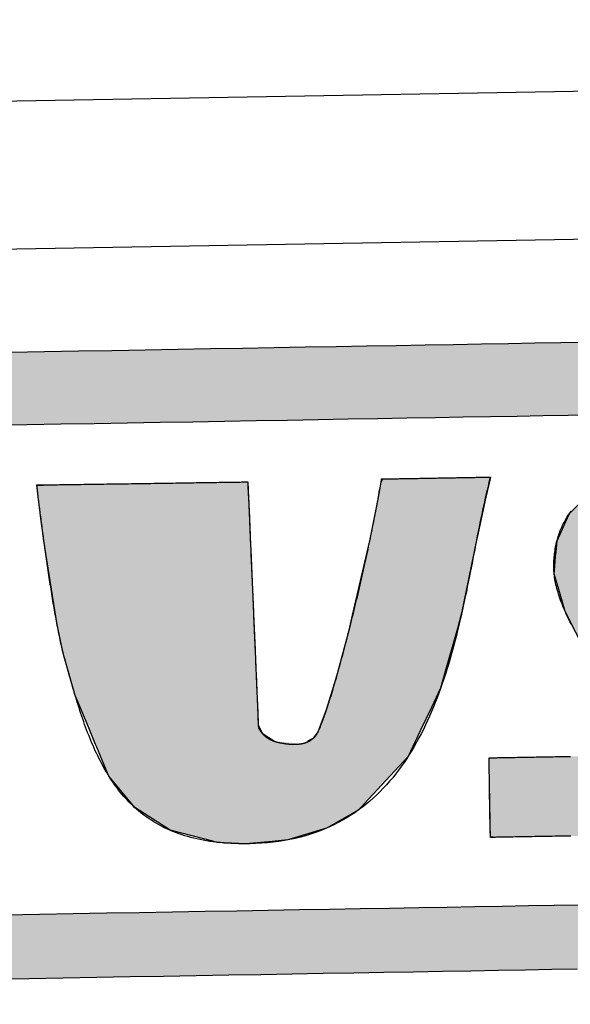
# Model space of a CAD drawing. Extents: x 1073 to 6773, y 5741 to 12416.
# Tile 29 of 55: x 3451 to 3563, y 8144 to 8343. Entities that reach past the tile are written whole.
import ezdxf

# ---------------------------------------------------------------- set-up
doc = ezdxf.new("R2010")
doc.units = 0
doc.layers.get('0').update_dxf_attribs({"linetype": 'CONTINUOUS'})
doc.layers.add('LOGO', color=7, linetype='CONTINUOUS')

# ---------------------------------------------------------------- blocks, each defined once
blk = doc.blocks.new('*U9')
at = {"layer": 'LOGO', "color": 8, "linetype": 'CONTINUOUS'}
for p, q in [((46.538, 27.324), (46.631, 27.328)), ((46.539, 27.32), (46.538, 27.324)), ((46.539, 27.318), (46.539, 27.32)), ((46.539, 27.317), (46.539, 27.318)), ((46.552, 27.193), (46.539, 27.317)), ((46.631, 27.328), (46.731, 27.331)), ((46.731, 27.331), (46.802, 27.334)), ((46.802, 27.334), (47.724, 27.331)), ((47.724, 27.331), (49.042, 27.328)), ((49.042, 27.328), (50.26, 27.324)), ((50.26, 27.324), (51.732, 27.32)), ((51.732, 27.32), (52.542, 27.318)), ((52.542, 27.318), (52.694, 27.317)), ((52.694, 27.317), (52.697, 27.193)), ((56.58, 27.245), (56.632, 27.335)), ((59.773, 27.335), (59.752, 27.245)), ((46.572, 26.988), (46.552, 27.193)), ((52.697, 27.193), (52.703, 26.988)), ((56.486, 26.75), (56.58, 27.245)), ((59.752, 27.245), (59.634, 26.75)), ((46.588, 26.846), (46.572, 26.988)), ((46.649, 26.278), (46.588, 26.846)), ((52.703, 26.988), (52.706, 26.846)), ((52.706, 26.846), (52.721, 26.278)), ((56.235, 25.582), (56.486, 26.75)), ((59.634, 26.75), (59.355, 25.582)), ((46.723, 25.653), (46.649, 26.278)), ((52.721, 26.278), (52.737, 25.653)), ((46.761, 25.328), (46.723, 25.653)), ((52.737, 25.653), (52.745, 25.328)), ((56.214, 25.5), (56.235, 25.582)), ((59.355, 25.582), (59.335, 25.5)), ((47.06, 23.244), (46.761, 25.328)), ((52.745, 25.328), (52.798, 23.244)), ((55.683, 23.374), (56.214, 25.5)), ((59.335, 25.5), (58.865, 23.374)), ((55.574, 22.936), (55.683, 23.374)), ((58.865, 23.374), (58.734, 22.936)), ((47.224, 22.412), (47.06, 23.244)), ((52.798, 23.244), (52.82, 22.412)), ((55.217, 21.686), (55.574, 22.936)), ((58.734, 22.936), (58.359, 21.686)), ((47.231, 22.379), (47.224, 22.412)), ((47.549, 21.172), (47.231, 22.379)), ((52.82, 22.412), (52.82, 22.379)), ((52.82, 22.379), (52.851, 21.172)), ((55.059, 21.202), (55.217, 21.686)), ((58.359, 21.686), (58.214, 21.202)), ((47.609, 21.021), (47.549, 21.172)), ((47.928, 20.222), (47.609, 21.021)), ((52.851, 21.172), (52.855, 21.021)), ((52.855, 21.021), (52.876, 20.222)), ((54.877, 20.64), (55.059, 21.202)), ((58.214, 21.202), (57.934, 20.64)), ((54.616, 19.985), (54.877, 20.64)), ((57.934, 20.64), (57.608, 19.985)), ((48.026, 19.975), (47.928, 20.222)), ((52.876, 20.222), (52.985, 19.975)), ((48.121, 19.735), (48.026, 19.975)), ((52.985, 19.975), (53.342, 19.735)), ((54.489, 19.817), (54.616, 19.985)), ((57.608, 19.985), (57.525, 19.817)), ((48.154, 19.653), (48.121, 19.735)), ((48.323, 19.227), (48.154, 19.653)), ((54.311, 19.735), (54.489, 19.817)), ((57.443, 19.653), (57.231, 19.227)), ((57.484, 19.735), (57.443, 19.653)), ((57.525, 19.817), (57.484, 19.735)), ((48.494, 18.799), (48.323, 19.227)), ((57.231, 19.227), (56.822, 18.799)), ((49.233, 17.872), (48.494, 18.799)), ((56.822, 18.799), (55.937, 17.872)), ((49.497, 17.695), (49.233, 17.872)), ((55.937, 17.872), (55.768, 17.695)), ((50.247, 17.192), (49.497, 17.695)), ((55.768, 17.695), (54.849, 17.192)), ((50.324, 17.171), (50.247, 17.192)), ((51.489, 16.85), (50.324, 17.171)), ((54.81, 17.171), (53.676, 16.85)), ((54.849, 17.192), (54.81, 17.171)), ((51.612, 16.816), (51.489, 16.85)), ((52.448, 16.759), (51.612, 16.816)), ((53.22, 16.816), (52.448, 16.759)), ((53.676, 16.85), (53.22, 16.816))]:
    blk.add_line(p, q, dxfattribs=at)
at = {"layer": 'LOGO', "color": 8, "linetype": 'CONTINUOUS', "extrusion": (0, 0, -1)}
for points in [[(-46.631, 27.328), (-50.26, 27.324), (-46.538, 27.324)], [(-46.538, 27.324), (-51.732, 27.32), (-46.539, 27.32)], [(-46.538, 27.324), (-50.26, 27.324), (-51.732, 27.32)], [(-46.539, 27.32), (-52.542, 27.318), (-46.539, 27.318)], [(-46.539, 27.32), (-51.732, 27.32), (-52.542, 27.318)], [(-46.539, 27.318), (-52.694, 27.317), (-46.539, 27.317)], [(-46.539, 27.318), (-52.542, 27.318), (-52.694, 27.317)], [(-46.539, 27.317), (-52.697, 27.193), (-46.552, 27.193)], [(-46.539, 27.317), (-52.694, 27.317), (-52.697, 27.193)], [(-46.731, 27.331), (-49.042, 27.328), (-46.631, 27.328)], [(-46.631, 27.328), (-49.042, 27.328), (-50.26, 27.324)], [(-46.802, 27.334), (-47.724, 27.331), (-46.731, 27.331)], [(-46.731, 27.331), (-47.724, 27.331), (-49.042, 27.328)], [(-56.632, 27.335), (-59.752, 27.245), (-56.58, 27.245)], [(-56.632, 27.335), (-59.773, 27.335), (-59.752, 27.245)], [(-46.552, 27.193), (-52.703, 26.988), (-46.572, 26.988)], [(-46.552, 27.193), (-52.697, 27.193), (-52.703, 26.988)], [(-56.58, 27.245), (-59.634, 26.75), (-56.486, 26.75)], [(-56.58, 27.245), (-59.752, 27.245), (-59.634, 26.75)], [(-46.572, 26.988), (-52.706, 26.846), (-46.588, 26.846)], [(-46.572, 26.988), (-52.703, 26.988), (-52.706, 26.846)], [(-46.588, 26.846), (-52.721, 26.278), (-46.649, 26.278)], [(-46.588, 26.846), (-52.706, 26.846), (-52.721, 26.278)], [(-56.486, 26.75), (-59.355, 25.582), (-56.235, 25.582)], [(-56.486, 26.75), (-59.634, 26.75), (-59.355, 25.582)], [(-46.649, 26.278), (-52.737, 25.653), (-46.723, 25.653)], [(-46.649, 26.278), (-52.721, 26.278), (-52.737, 25.653)], [(-46.723, 25.653), (-52.745, 25.328), (-46.761, 25.328)], [(-46.723, 25.653), (-52.737, 25.653), (-52.745, 25.328)], [(-56.235, 25.582), (-59.335, 25.5), (-56.214, 25.5)], [(-56.235, 25.582), (-59.355, 25.582), (-59.335, 25.5)], [(-46.761, 25.328), (-52.798, 23.244), (-47.06, 23.244)], [(-46.761, 25.328), (-52.745, 25.328), (-52.798, 23.244)], [(-56.214, 25.5), (-58.865, 23.374), (-55.683, 23.374)], [(-56.214, 25.5), (-59.335, 25.5), (-58.865, 23.374)], [(-55.683, 23.374), (-58.734, 22.936), (-55.574, 22.936)], [(-55.683, 23.374), (-58.865, 23.374), (-58.734, 22.936)], [(-47.06, 23.244), (-52.82, 22.412), (-47.224, 22.412)], [(-47.06, 23.244), (-52.798, 23.244), (-52.82, 22.412)], [(-55.574, 22.936), (-58.359, 21.686), (-55.217, 21.686)], [(-55.574, 22.936), (-58.734, 22.936), (-58.359, 21.686)], [(-47.224, 22.412), (-52.82, 22.379), (-47.231, 22.379)], [(-47.224, 22.412), (-52.82, 22.412), (-52.82, 22.379)], [(-47.231, 22.379), (-52.851, 21.172), (-47.549, 21.172)], [(-47.231, 22.379), (-52.82, 22.379), (-52.851, 21.172)], [(-55.217, 21.686), (-58.214, 21.202), (-55.059, 21.202)], [(-55.217, 21.686), (-58.359, 21.686), (-58.214, 21.202)], [(-47.549, 21.172), (-52.855, 21.021), (-47.609, 21.021)], [(-47.549, 21.172), (-52.851, 21.172), (-52.855, 21.021)], [(-47.609, 21.021), (-52.876, 20.222), (-47.928, 20.222)], [(-47.609, 21.021), (-52.855, 21.021), (-52.876, 20.222)], [(-55.059, 21.202), (-57.934, 20.64), (-54.877, 20.64)], [(-55.059, 21.202), (-58.214, 21.202), (-57.934, 20.64)], [(-54.877, 20.64), (-57.608, 19.985), (-54.616, 19.985)], [(-54.877, 20.64), (-57.934, 20.64), (-57.608, 19.985)], [(-47.928, 20.222), (-52.985, 19.975), (-48.026, 19.975)], [(-47.928, 20.222), (-52.876, 20.222), (-52.985, 19.975)], [(-48.026, 19.975), (-53.342, 19.735), (-48.121, 19.735)], [(-48.026, 19.975), (-52.985, 19.975), (-53.342, 19.735)], [(-54.616, 19.985), (-57.525, 19.817), (-54.489, 19.817)], [(-54.616, 19.985), (-57.608, 19.985), (-57.525, 19.817)], [(-48.121, 19.735), (-54.135, 19.653), (-48.154, 19.653)], [(-48.121, 19.735), (-53.342, 19.735), (-54.135, 19.653)], [(-48.154, 19.653), (-57.231, 19.227), (-48.323, 19.227)], [(-48.154, 19.653), (-57.443, 19.653), (-57.231, 19.227)], [(-54.311, 19.735), (-57.443, 19.653), (-54.135, 19.653)], [(-54.489, 19.817), (-57.484, 19.735), (-54.311, 19.735)], [(-54.311, 19.735), (-57.484, 19.735), (-57.443, 19.653)], [(-54.489, 19.817), (-57.525, 19.817), (-57.484, 19.735)], [(-48.323, 19.227), (-56.822, 18.799), (-48.494, 18.799)], [(-48.323, 19.227), (-57.231, 19.227), (-56.822, 18.799)], [(-48.494, 18.799), (-55.937, 17.872), (-49.233, 17.872)], [(-48.494, 18.799), (-56.822, 18.799), (-55.937, 17.872)], [(-49.233, 17.872), (-55.768, 17.695), (-49.497, 17.695)], [(-49.233, 17.872), (-55.937, 17.872), (-55.768, 17.695)], [(-49.497, 17.695), (-54.849, 17.192), (-50.247, 17.192)], [(-49.497, 17.695), (-55.768, 17.695), (-54.849, 17.192)], [(-50.247, 17.192), (-54.81, 17.171), (-50.324, 17.171)], [(-50.247, 17.192), (-54.849, 17.192), (-54.81, 17.171)], [(-50.324, 17.171), (-53.676, 16.85), (-51.489, 16.85)], [(-50.324, 17.171), (-54.81, 17.171), (-53.676, 16.85)], [(-51.489, 16.85), (-53.22, 16.816), (-51.612, 16.816)], [(-51.489, 16.85), (-53.676, 16.85), (-53.22, 16.816)], [(-51.612, 16.816), (-53.22, 16.816), (-52.448, 16.759)]]:
    blk.add_solid(points, dxfattribs=at)
blk = doc.blocks.new('*U10')
at = {"layer": 'LOGO', "color": 8, "linetype": 'CONTINUOUS', "extrusion": (0, 0, -1)}
for points in [[(-2.698, 31.16), (-73.405, 30.582), (-1.413, 30.582)], [(-3.351, 31.226), (-72.119, 31.16), (-2.698, 31.16)], [(-2.698, 31.16), (-72.119, 31.16), (-73.405, 30.582)], [(-3.351, 31.226), (-71.417, 31.226), (-72.119, 31.16)], [(-1.413, 30.582), (-74.315, 29.53), (-0.502, 29.53)], [(-1.413, 30.582), (-73.405, 30.582), (-74.315, 29.53)], [(-0.502, 29.53), (-74.438, 29.093), (-0.38, 29.093)], [(-0.502, 29.53), (-74.315, 29.53), (-74.438, 29.093)], [(-0.488, 14.811), (-74.153, 14.36), (-0.664, 14.36)], [(-0.488, 14.811), (-74.329, 14.811), (-74.153, 14.36)], [(-0.664, 14.36), (-73.146, 13.4), (-1.671, 13.4)], [(-0.664, 14.36), (-74.153, 14.36), (-73.146, 13.4)], [(-1.671, 13.4), (-71.797, 12.948), (-3.02, 12.948)], [(-1.671, 13.4), (-73.146, 13.4), (-71.797, 12.948)], [(-3.02, 12.948), (-71.454, 12.931), (-3.364, 12.931)], [(-3.02, 12.948), (-71.797, 12.948), (-71.454, 12.931)]]:
    blk.add_solid(points, dxfattribs=at)
blk = doc.blocks.new('*U14')
at = {"layer": 'LOGO', "color": 8, "linetype": 'CONTINUOUS'}
for p, q in [((64.133, 27.297), (64.387, 27.334)), ((64.387, 27.334), (64.463, 27.335)), ((70.189, 27.335), (70.19, 27.334)), ((70.19, 27.334), (70.311, 27.297)), ((62.695, 26.839), (63.456, 27.197)), ((63.456, 27.197), (64.133, 27.297)), ((70.311, 27.297), (70.311, 27.197)), ((70.311, 27.197), (70.311, 26.839)), ((62.06, 26.235), (62.666, 26.825)), ((62.666, 26.825), (62.695, 26.839)), ((70.311, 26.839), (70.311, 26.825)), ((70.311, 26.825), (70.311, 26.235)), ((61.95, 26.002), (62.06, 26.235)), ((70.311, 26.235), (70.311, 26.002)), ((61.684, 25.443), (61.95, 26.002)), ((70.311, 26.002), (70.306, 25.443)), ((61.65, 25.116), (61.684, 25.443)), ((70.306, 25.443), (70.303, 25.116)), ((61.622, 24.852), (61.646, 25.08)), ((61.646, 25.08), (61.649, 25.106)), ((61.649, 25.106), (61.65, 25.116)), ((67.295, 25.106), (67.267, 25.08)), ((67.267, 25.08), (67.276, 24.852)), ((67.502, 25.116), (67.295, 25.106)), ((61.593, 24.568), (61.622, 24.852)), ((67.276, 24.852), (67.427, 24.568)), ((61.584, 24.478), (61.593, 24.568)), ((61.69, 24.09), (61.584, 24.478)), ((67.427, 24.568), (67.474, 24.478)), ((67.474, 24.478), (67.68, 24.09)), ((61.887, 23.37), (61.69, 24.09)), ((67.68, 24.09), (68.054, 23.37)), ((62.185, 22.759), (61.887, 23.37)), ((68.054, 23.37), (68.372, 22.759)), ((62.485, 22.141), (62.185, 22.759)), ((68.372, 22.759), (68.674, 22.141)), ((62.968, 21.268), (62.485, 22.141)), ((68.674, 22.141), (69.102, 21.268)), ((63.151, 20.937), (62.968, 21.268)), ((69.102, 21.268), (69.24, 20.937)), ((63.6, 20.028), (63.151, 20.937)), ((69.24, 20.937), (69.621, 20.028)), ((63.662, 19.902), (63.6, 20.028)), ((63.746, 19.63), (63.662, 19.902)), ((69.621, 20.028), (69.653, 19.902)), ((69.653, 19.902), (69.724, 19.63)), ((63.789, 19.493), (63.746, 19.63)), ((69.724, 19.63), (69.716, 19.493)), ((63.808, 19.285), (63.789, 19.493)), ((63.809, 19.211), (63.808, 19.285)), ((69.705, 19.285), (69.701, 19.211)), ((69.716, 19.493), (69.705, 19.285)), ((59.591, 18.938), (59.598, 19.144)), ((63.706, 19.144), (63.809, 19.211)), ((69.697, 19.144), (69.686, 18.938)), ((69.701, 19.211), (69.697, 19.144)), ((59.591, 18.889), (59.591, 18.938)), ((59.591, 18.459), (59.591, 18.889)), ((69.683, 18.889), (69.575, 18.459)), ((69.686, 18.938), (69.683, 18.889)), ((59.591, 18.184), (59.591, 18.459)), ((69.575, 18.459), (69.506, 18.184)), ((59.591, 17.656), (59.591, 18.184)), ((69.506, 18.184), (69.214, 17.656)), ((59.591, 17.591), (59.591, 17.656)), ((59.591, 17.112), (59.591, 17.591)), ((69.127, 17.591), (68.488, 17.112)), ((69.214, 17.656), (69.127, 17.591)), ((59.591, 17.032), (59.591, 17.112)), ((59.591, 16.841), (59.591, 17.032)), ((68.382, 17.032), (67.493, 16.841)), ((68.488, 17.112), (68.382, 17.032)), ((59.747, 16.82), (59.591, 16.841)), ((65.932, 16.819), (65.745, 16.82)), ((66.073, 16.815), (65.932, 16.819)), ((66.371, 16.807), (66.073, 16.815)), ((67.372, 16.815), (66.371, 16.807)), ((67.39, 16.819), (67.372, 16.815)), ((67.391, 16.82), (67.39, 16.819)), ((67.493, 16.841), (67.391, 16.82))]:
    blk.add_line(p, q, dxfattribs=at)
at = {"layer": 'LOGO', "color": 8, "linetype": 'CONTINUOUS', "extrusion": (0, 0, -1)}
for points in [[(-64.387, 27.334), (-70.311, 27.297), (-64.133, 27.297)], [(-64.463, 27.335), (-70.19, 27.334), (-64.387, 27.334)], [(-64.387, 27.334), (-70.19, 27.334), (-70.311, 27.297)], [(-64.463, 27.335), (-70.189, 27.335), (-70.19, 27.334)], [(-63.456, 27.197), (-70.311, 26.839), (-62.695, 26.839)], [(-64.133, 27.297), (-70.311, 27.197), (-63.456, 27.197)], [(-63.456, 27.197), (-70.311, 27.197), (-70.311, 26.839)], [(-64.133, 27.297), (-70.311, 27.297), (-70.311, 27.197)], [(-62.666, 26.825), (-70.311, 26.235), (-62.06, 26.235)], [(-62.695, 26.839), (-70.311, 26.825), (-62.666, 26.825)], [(-62.666, 26.825), (-70.311, 26.825), (-70.311, 26.235)], [(-62.695, 26.839), (-70.311, 26.839), (-70.311, 26.825)], [(-62.06, 26.235), (-70.311, 26.002), (-61.95, 26.002)], [(-62.06, 26.235), (-70.311, 26.235), (-70.311, 26.002)], [(-61.95, 26.002), (-70.306, 25.443), (-61.684, 25.443)], [(-61.95, 26.002), (-70.311, 26.002), (-70.306, 25.443)], [(-61.684, 25.443), (-70.303, 25.116), (-61.65, 25.116)], [(-61.684, 25.443), (-70.306, 25.443), (-70.303, 25.116)], [(-61.646, 25.08), (-67.276, 24.852), (-61.622, 24.852)], [(-61.649, 25.106), (-67.267, 25.08), (-61.646, 25.08)], [(-61.646, 25.08), (-67.267, 25.08), (-67.276, 24.852)], [(-61.65, 25.116), (-67.295, 25.106), (-61.649, 25.106)], [(-61.649, 25.106), (-67.295, 25.106), (-67.267, 25.08)], [(-61.65, 25.116), (-67.502, 25.116), (-67.295, 25.106)], [(-61.622, 24.852), (-67.427, 24.568), (-61.593, 24.568)], [(-61.622, 24.852), (-67.276, 24.852), (-67.427, 24.568)], [(-61.593, 24.568), (-67.474, 24.478), (-61.584, 24.478)], [(-61.584, 24.478), (-67.68, 24.09), (-61.69, 24.09)], [(-61.584, 24.478), (-67.474, 24.478), (-67.68, 24.09)], [(-61.593, 24.568), (-67.427, 24.568), (-67.474, 24.478)], [(-61.69, 24.09), (-68.054, 23.37), (-61.887, 23.37)], [(-61.69, 24.09), (-67.68, 24.09), (-68.054, 23.37)], [(-61.887, 23.37), (-68.372, 22.759), (-62.185, 22.759)], [(-61.887, 23.37), (-68.054, 23.37), (-68.372, 22.759)], [(-62.185, 22.759), (-68.674, 22.141), (-62.485, 22.141)], [(-62.185, 22.759), (-68.372, 22.759), (-68.674, 22.141)], [(-62.485, 22.141), (-69.102, 21.268), (-62.968, 21.268)], [(-62.485, 22.141), (-68.674, 22.141), (-69.102, 21.268)], [(-62.968, 21.268), (-69.24, 20.937), (-63.151, 20.937)], [(-62.968, 21.268), (-69.102, 21.268), (-69.24, 20.937)], [(-63.151, 20.937), (-69.621, 20.028), (-63.6, 20.028)], [(-63.151, 20.937), (-69.24, 20.937), (-69.621, 20.028)], [(-63.6, 20.028), (-69.653, 19.902), (-63.662, 19.902)], [(-63.6, 20.028), (-69.621, 20.028), (-69.653, 19.902)], [(-63.662, 19.902), (-69.724, 19.63), (-63.746, 19.63)], [(-63.662, 19.902), (-69.653, 19.902), (-69.724, 19.63)], [(-63.746, 19.63), (-69.716, 19.493), (-63.789, 19.493)], [(-63.746, 19.63), (-69.724, 19.63), (-69.716, 19.493)], [(-63.789, 19.493), (-69.705, 19.285), (-63.808, 19.285)], [(-63.789, 19.493), (-69.716, 19.493), (-69.705, 19.285)], [(-63.808, 19.285), (-69.701, 19.211), (-63.809, 19.211)], [(-63.808, 19.285), (-69.705, 19.285), (-69.701, 19.211)], [(-59.598, 19.144), (-69.686, 18.938), (-59.591, 18.938)], [(-59.598, 19.144), (-69.697, 19.144), (-69.686, 18.938)], [(-63.809, 19.211), (-69.697, 19.144), (-63.706, 19.144)], [(-63.809, 19.211), (-69.701, 19.211), (-69.697, 19.144)], [(-59.591, 18.938), (-69.683, 18.889), (-59.591, 18.889)], [(-59.591, 18.938), (-69.686, 18.938), (-69.683, 18.889)], [(-59.591, 18.889), (-69.575, 18.459), (-59.591, 18.459)], [(-59.591, 18.889), (-69.683, 18.889), (-69.575, 18.459)], [(-59.591, 18.459), (-69.506, 18.184), (-59.591, 18.184)], [(-59.591, 18.459), (-69.575, 18.459), (-69.506, 18.184)], [(-59.591, 18.184), (-69.214, 17.656), (-59.591, 17.656)], [(-59.591, 18.184), (-69.506, 18.184), (-69.214, 17.656)], [(-59.591, 17.656), (-69.127, 17.591), (-59.591, 17.591)], [(-59.591, 17.656), (-69.214, 17.656), (-69.127, 17.591)], [(-59.591, 17.591), (-68.488, 17.112), (-59.591, 17.112)], [(-59.591, 17.591), (-69.127, 17.591), (-68.488, 17.112)], [(-59.591, 17.112), (-68.382, 17.032), (-59.591, 17.032)], [(-59.591, 17.112), (-68.488, 17.112), (-68.382, 17.032)], [(-59.591, 17.032), (-67.493, 16.841), (-59.591, 16.841)], [(-59.591, 17.032), (-68.382, 17.032), (-67.493, 16.841)], [(-59.591, 16.841), (-67.391, 16.82), (-59.747, 16.82)], [(-59.591, 16.841), (-67.493, 16.841), (-67.391, 16.82)], [(-65.745, 16.82), (-67.39, 16.819), (-65.932, 16.819)], [(-65.745, 16.82), (-67.391, 16.82), (-67.39, 16.819)], [(-65.932, 16.819), (-67.372, 16.815), (-66.073, 16.815)], [(-65.932, 16.819), (-67.39, 16.819), (-67.372, 16.815)], [(-66.073, 16.815), (-67.372, 16.815), (-66.371, 16.807)]]:
    blk.add_solid(points, dxfattribs=at)
blk = doc.blocks.new('KLAUS')
at = {"layer": 'LOGO'}
for points in [[(45.835, 31.226, 0), (46.83, 31.226, 0), (47.818, 31.226, 0), (48.797, 31.226, 0), (49.767, 31.226, 0), (50.726, 31.226, 0), (51.675, 31.226, 0), (52.611, 31.226, 0), (53.535, 31.226, 0), (54.446, 31.226, 0), (55.342, 31.226, 0), (56.223, 31.226, 0), (57.088, 31.226, 0), (57.935, 31.226, 0), (58.766, 31.226, 0), (59.578, 31.226, 0), (60.37, 31.226, 0), (61.142, 31.226, 0), (61.894, 31.226, 0), (62.623, 31.226, 0)], [(62.058, 12.931, 0), (61.311, 12.931, 0), (60.543, 12.931, 0), (59.755, 12.931, 0), (58.948, 12.931, 0), (58.122, 12.931, 0), (57.278, 12.931, 0), (56.416, 12.931, 0), (55.539, 12.931, 0), (54.646, 12.931, 0), (53.739, 12.931, 0), (52.818, 12.931, 0), (51.884, 12.931, 0), (50.938, 12.931, 0), (49.981, 12.931, 0), (49.013, 12.931, 0), (48.036, 12.931, 0), (47.05, 12.931, 0), (46.057, 12.931, 0), (45.056, 12.931, 0)], [(45.407, 14.811, 0), (46.397, 14.811, 0), (47.379, 14.811, 0), (48.353, 14.811, 0), (49.318, 14.811, 0), (50.273, 14.811, 0), (51.218, 14.811, 0), (52.151, 14.811, 0), (53.072, 14.811, 0), (53.979, 14.811, 0), (54.873, 14.811, 0), (55.752, 14.811, 0), (56.615, 14.811, 0), (57.462, 14.811, 0), (58.291, 14.811, 0), (59.103, 14.811, 0), (59.895, 14.811, 0), (60.668, 14.811, 0), (61.42, 14.811, 0), (62.151, 14.811, 0)], [(62.782, 29.093, 0), (62.071, 29.093, 0), (61.338, 29.093, 0), (60.583, 29.093, 0), (59.808, 29.093, 0), (59.014, 29.093, 0), (58.2, 29.093, 0), (57.369, 29.093, 0), (56.52, 29.093, 0), (55.655, 29.093, 0), (54.775, 29.093, 0), (53.879, 29.093, 0), (52.97, 29.093, 0), (52.048, 29.093, 0), (51.114, 29.093, 0), (50.168, 29.093, 0), (49.211, 29.093, 0), (48.245, 29.093, 0), (47.27, 29.093, 0), (46.287, 29.093, 0), (45.297, 29.093, 0)], [(52.694, 27.317, 0), (52.694, 27.315, 0), (52.694, 27.309, 0), (52.695, 27.298, 0), (52.695, 27.283, 0), (52.696, 27.264, 0), (52.696, 27.241, 0), (52.697, 27.215, 0), (52.698, 27.184, 0), (52.699, 27.151, 0), (52.7, 27.113, 0), (52.701, 27.072, 0), (52.702, 27.027, 0), (52.703, 26.979, 0), (52.704, 26.928, 0), (52.706, 26.874, 0), (52.707, 26.817, 0), (52.709, 26.756, 0), (52.71, 26.693, 0), (52.712, 26.627, 0), (52.714, 26.558, 0), (52.715, 26.487, 0), (52.717, 26.413, 0), (52.719, 26.337, 0), (52.721, 26.258, 0), (52.723, 26.178, 0), (52.725, 26.095, 0), (52.728, 26.009, 0), (52.73, 25.922, 0), (52.732, 25.833, 0), (52.734, 25.742, 0), (52.737, 25.65, 0), (52.739, 25.556, 0), (52.742, 25.46, 0), (52.744, 25.363, 0), (52.747, 25.264, 0), (52.749, 25.164, 0), (52.752, 25.063, 0), (52.755, 24.961, 0), (52.757, 24.858, 0), (52.76, 24.754, 0), (52.763, 24.649, 0), (52.765, 24.543, 0), (52.768, 24.436, 0), (52.771, 24.329, 0), (52.773, 24.222, 0), (52.776, 24.114, 0), (52.779, 24.006, 0), (52.782, 23.897, 0), (52.784, 23.789, 0), (52.787, 23.68, 0), (52.79, 23.572, 0), (52.793, 23.463, 0), (52.795, 23.355, 0), (52.798, 23.247, 0), (52.801, 23.14, 0), (52.804, 23.032, 0), (52.806, 22.926, 0), (52.809, 22.82, 0), (52.812, 22.715, 0), (52.815, 22.611, 0), (52.817, 22.508, 0), (52.82, 22.405, 0), (52.822, 22.304, 0), (52.825, 22.204, 0), (52.827, 22.105, 0), (52.83, 22.008, 0), (52.832, 21.912, 0), (52.835, 21.818, 0), (52.837, 21.725, 0), (52.84, 21.634, 0), (52.842, 21.545, 0), (52.844, 21.457, 0), (52.846, 21.372, 0), (52.848, 21.289, 0), (52.85, 21.208, 0), (52.852, 21.129, 0), (52.854, 21.052, 0), (52.856, 20.978, 0), (52.858, 20.907, 0), (52.86, 20.838, 0), (52.861, 20.772, 0), (52.863, 20.708, 0), (52.865, 20.648, 0), (52.866, 20.59, 0), (52.867, 20.535, 0), (52.869, 20.484, 0), (52.87, 20.436, 0), (52.871, 20.391, 0), (52.872, 20.349, 0), (52.873, 20.311, 0), (52.874, 20.277, 0), (52.875, 20.246, 0), (52.876, 20.219, 0), (52.876, 20.196, 0), (52.877, 20.177, 0), (52.877, 20.162, 0), (52.877, 20.151, 0), (52.877, 20.144, 0), (52.878, 20.141, 0), (52.881, 20.134, 0), (52.885, 20.127, 0), (52.889, 20.119, 0), (52.893, 20.112, 0), (52.897, 20.104, 0), (52.901, 20.097, 0), (52.905, 20.09, 0), (52.909, 20.083, 0), (52.914, 20.076, 0), (52.918, 20.069, 0), (52.922, 20.062, 0), (52.926, 20.055, 0), (52.931, 20.049, 0), (52.935, 20.042, 0), (52.94, 20.035, 0), (52.944, 20.029, 0), (52.949, 20.023, 0), (52.953, 20.016, 0), (52.958, 20.01, 0), (52.962, 20.004, 0), (52.967, 19.998, 0), (52.971, 19.992, 0), (52.976, 19.986, 0), (52.981, 19.98, 0), (52.986, 19.974, 0), (52.99, 19.969, 0), (52.995, 19.963, 0), (53, 19.957, 0), (53.005, 19.952, 0), (53.01, 19.946, 0), (53.015, 19.941, 0), (53.02, 19.936, 0), (53.025, 19.931, 0), (53.03, 19.925, 0), (53.035, 19.92, 0), (53.04, 19.915, 0), (53.046, 19.91, 0), (53.051, 19.905, 0), (53.056, 19.901, 0), (53.061, 19.896, 0), (53.067, 19.891, 0), (53.072, 19.887, 0), (53.077, 19.882, 0), (53.083, 19.878, 0), (53.088, 19.873, 0), (53.094, 19.869, 0), (53.099, 19.864, 0), (53.105, 19.86, 0), (53.11, 19.856, 0), (53.116, 19.852, 0), (53.121, 19.848, 0), (53.127, 19.843, 0), (53.133, 19.84, 0), (53.139, 19.836, 0), (53.144, 19.832, 0), (53.15, 19.828, 0), (53.156, 19.824, 0), (53.162, 19.82, 0), (53.167, 19.817, 0), (53.173, 19.813, 0), (53.179, 19.81, 0), (53.185, 19.806, 0), (53.191, 19.803, 0), (53.197, 19.799, 0), (53.203, 19.796, 0), (53.209, 19.793, 0), (53.215, 19.79, 0), (53.222, 19.786, 0), (53.228, 19.783, 0), (53.234, 19.78, 0), (53.24, 19.777, 0), (53.246, 19.774, 0), (53.253, 19.771, 0), (53.259, 19.768, 0), (53.265, 19.765, 0), (53.272, 19.762, 0), (53.278, 19.76, 0), (53.284, 19.757, 0), (53.291, 19.754, 0), (53.297, 19.752, 0), (53.304, 19.749, 0), (53.31, 19.747, 0), (53.317, 19.744, 0), (53.323, 19.741, 0), (53.33, 19.739, 0), (53.337, 19.737, 0), (53.343, 19.734, 0), (53.35, 19.732, 0), (53.356, 19.73, 0), (53.363, 19.727, 0), (53.37, 19.725, 0), (53.377, 19.723, 0), (53.383, 19.721, 0), (53.39, 19.719, 0), (53.397, 19.717, 0), (53.404, 19.715, 0), (53.411, 19.713, 0), (53.418, 19.711, 0), (53.425, 19.709, 0), (53.438, 19.706, 0), (53.452, 19.702, 0), (53.467, 19.699, 0), (53.482, 19.695, 0), (53.496, 19.692, 0), (53.511, 19.689, 0), (53.526, 19.686, 0), (53.541, 19.683, 0), (53.556, 19.68, 0), (53.57, 19.677, 0), (53.585, 19.674, 0), (53.6, 19.672, 0), (53.614, 19.669, 0), (53.629, 19.667, 0), (53.644, 19.664, 0), (53.659, 19.662, 0), (53.673, 19.66, 0), (53.688, 19.657, 0), (53.703, 19.655, 0), (53.718, 19.654, 0), (53.732, 19.652, 0), (53.747, 19.65, 0), (53.761, 19.648, 0), (53.776, 19.647, 0), (53.79, 19.645, 0), (53.805, 19.644, 0), (53.819, 19.643, 0), (53.834, 19.642, 0), (53.848, 19.641, 0), (53.863, 19.64, 0), (53.877, 19.639, 0), (53.891, 19.639, 0), (53.906, 19.638, 0), (53.92, 19.638, 0), (53.934, 19.638, 0), (53.948, 19.638, 0), (53.962, 19.638, 0), (53.976, 19.638, 0), (53.99, 19.639, 0), (54.004, 19.639, 0), (54.017, 19.64, 0), (54.031, 19.641, 0), (54.045, 19.642, 0), (54.058, 19.643, 0), (54.072, 19.644, 0), (54.085, 19.646, 0), (54.099, 19.648, 0), (54.112, 19.649, 0), (54.125, 19.651, 0), (54.138, 19.654, 0), (54.151, 19.656, 0), (54.164, 19.658, 0), (54.177, 19.661, 0), (54.19, 19.664, 0), (54.202, 19.667, 0), (54.215, 19.67, 0), (54.227, 19.674, 0), (54.24, 19.677, 0), (54.252, 19.681, 0), (54.264, 19.685, 0), (54.276, 19.689, 0), (54.288, 19.694, 0), (54.3, 19.699, 0), (54.312, 19.703, 0), (54.323, 19.709, 0), (54.335, 19.714, 0), (54.346, 19.719, 0), (54.358, 19.725, 0), (54.369, 19.731, 0), (54.38, 19.737, 0), (54.391, 19.743, 0), (54.401, 19.75, 0), (54.412, 19.757, 0), (54.422, 19.764, 0), (54.433, 19.771, 0), (54.443, 19.779, 0), (54.453, 19.786, 0), (54.463, 19.794, 0), (54.473, 19.802, 0), (54.482, 19.811, 0), (54.492, 19.82, 0), (54.501, 19.829, 0), (54.51, 19.838, 0), (54.519, 19.847, 0), (54.528, 19.857, 0), (54.537, 19.867, 0), (54.545, 19.877, 0), (54.554, 19.888, 0), (54.562, 19.899, 0), (54.57, 19.91, 0), (54.578, 19.921, 0), (54.585, 19.933, 0), (54.593, 19.945, 0), (54.6, 19.957, 0), (54.607, 19.969, 0), (54.614, 19.982, 0), (54.621, 19.995, 0), (54.628, 20.008, 0), (54.634, 20.022, 0), (54.649, 20.054, 0), (54.667, 20.096, 0), (54.685, 20.139, 0), (54.704, 20.184, 0), (54.723, 20.231, 0), (54.743, 20.279, 0), (54.762, 20.329, 0), (54.782, 20.381, 0), (54.802, 20.433, 0), (54.822, 20.487, 0), (54.842, 20.543, 0), (54.863, 20.6, 0), (54.884, 20.658, 0), (54.905, 20.718, 0), (54.926, 20.779, 0), (54.947, 20.841, 0), (54.968, 20.904, 0), (54.99, 20.969, 0), (55.012, 21.035, 0), (55.034, 21.102, 0), (55.056, 21.169, 0), (55.078, 21.238, 0), (55.1, 21.309, 0), (55.123, 21.38, 0), (55.145, 21.452, 0), (55.167, 21.525, 0), (55.19, 21.599, 0), (55.213, 21.673, 0), (55.236, 21.749, 0), (55.258, 21.826, 0), (55.281, 21.903, 0), (55.304, 21.981, 0), (55.327, 22.059, 0), (55.35, 22.139, 0), (55.374, 22.219, 0), (55.397, 22.3, 0), (55.42, 22.381, 0), (55.443, 22.463, 0), (55.466, 22.545, 0), (55.489, 22.628, 0), (55.512, 22.712, 0), (55.535, 22.796, 0), (55.559, 22.88, 0), (55.582, 22.965, 0), (55.605, 23.05, 0), (55.628, 23.135, 0), (55.651, 23.221, 0), (55.673, 23.307, 0), (55.696, 23.393, 0), (55.719, 23.479, 0), (55.742, 23.566, 0), (55.764, 23.652, 0), (55.787, 23.739, 0), (55.809, 23.826, 0), (55.831, 23.913, 0), (55.853, 24, 0), (55.875, 24.087, 0), (55.897, 24.174, 0), (55.919, 24.26, 0), (55.94, 24.347, 0), (55.962, 24.433, 0), (55.983, 24.52, 0), (56.004, 24.606, 0), (56.025, 24.692, 0), (56.046, 24.777, 0), (56.066, 24.863, 0), (56.087, 24.948, 0), (56.107, 25.033, 0), (56.127, 25.117, 0), (56.147, 25.201, 0), (56.166, 25.284, 0), (56.185, 25.367, 0), (56.204, 25.45, 0), (56.223, 25.531, 0), (56.242, 25.613, 0), (56.26, 25.693, 0), (56.278, 25.773, 0), (56.296, 25.853, 0), (56.313, 25.932, 0), (56.33, 26.01, 0), (56.347, 26.087, 0), (56.364, 26.163, 0), (56.38, 26.239, 0), (56.396, 26.314, 0), (56.412, 26.387, 0), (56.427, 26.46, 0), (56.442, 26.532, 0), (56.456, 26.604, 0), (56.471, 26.674, 0), (56.484, 26.743, 0), (56.498, 26.811, 0), (56.511, 26.877, 0), (56.524, 26.943, 0), (56.536, 27.008, 0), (56.548, 27.071, 0), (56.56, 27.133, 0), (56.571, 27.194, 0), (56.582, 27.253, 0), (56.592, 27.312, 0), (56.597, 27.335, 0), (56.599, 27.335, 0), (56.603, 27.335, 0), (56.608, 27.335, 0), (56.616, 27.335, 0), (56.626, 27.335, 0), (56.637, 27.335, 0), (56.649, 27.335, 0), (56.664, 27.335, 0), (56.68, 27.335, 0), (56.697, 27.335, 0), (56.717, 27.335, 0), (56.737, 27.335, 0), (56.759, 27.335, 0), (56.783, 27.335, 0), (56.808, 27.335, 0), (56.834, 27.335, 0), (56.861, 27.335, 0), (56.89, 27.335, 0), (56.92, 27.335, 0), (56.951, 27.335, 0), (56.983, 27.335, 0), (57.017, 27.335, 0), (57.051, 27.335, 0), (57.086, 27.335, 0), (57.123, 27.335, 0), (57.16, 27.335, 0), (57.198, 27.335, 0), (57.237, 27.335, 0), (57.277, 27.335, 0), (57.318, 27.335, 0), (57.359, 27.335, 0), (57.401, 27.335, 0), (57.444, 27.335, 0), (57.488, 27.335, 0), (57.532, 27.335, 0), (57.576, 27.335, 0), (57.621, 27.335, 0), (57.667, 27.335, 0), (57.713, 27.335, 0), (57.759, 27.335, 0), (57.806, 27.335, 0), (57.853, 27.335, 0), (57.9, 27.335, 0), (57.947, 27.335, 0), (57.995, 27.335, 0), (58.043, 27.335, 0), (58.091, 27.335, 0), (58.139, 27.335, 0), (58.187, 27.335, 0), (58.235, 27.335, 0), (58.283, 27.335, 0), (58.331, 27.335, 0), (58.379, 27.335, 0), (58.427, 27.335, 0), (58.474, 27.335, 0), (58.522, 27.335, 0), (58.569, 27.335, 0), (58.615, 27.335, 0), (58.661, 27.335, 0), (58.707, 27.335, 0), (58.753, 27.335, 0), (58.798, 27.335, 0), (58.842, 27.335, 0), (58.886, 27.335, 0), (58.93, 27.335, 0), (58.972, 27.335, 0), (59.014, 27.335, 0), (59.056, 27.335, 0), (59.096, 27.335, 0), (59.136, 27.335, 0), (59.175, 27.335, 0), (59.213, 27.335, 0), (59.251, 27.335, 0), (59.287, 27.335, 0), (59.322, 27.335, 0), (59.356, 27.335, 0), (59.39, 27.335, 0), (59.422, 27.335, 0), (59.453, 27.335, 0), (59.483, 27.335, 0), (59.511, 27.335, 0), (59.538, 27.335, 0), (59.564, 27.335, 0), (59.589, 27.335, 0), (59.612, 27.335, 0), (59.634, 27.335, 0), (59.655, 27.335, 0), (59.674, 27.335, 0), (59.691, 27.335, 0), (59.707, 27.335, 0), (59.721, 27.335, 0), (59.734, 27.335, 0), (59.745, 27.335, 0), (59.754, 27.335, 0), (59.762, 27.335, 0), (59.767, 27.335, 0), (59.771, 27.335, 0), (59.773, 27.335, 0), (59.758, 27.282, 0), (59.728, 27.176, 0), (59.699, 27.068, 0), (59.669, 26.958, 0), (59.641, 26.846, 0), (59.612, 26.732, 0), (59.584, 26.616, 0), (59.556, 26.498, 0), (59.528, 26.378, 0), (59.5, 26.257, 0), (59.473, 26.134, 0), (59.445, 26.01, 0), (59.417, 25.884, 0), (59.39, 25.756, 0), (59.362, 25.628, 0), (59.335, 25.498, 0), (59.307, 25.367, 0), (59.279, 25.234, 0), (59.251, 25.101, 0), (59.222, 24.967, 0), (59.194, 24.831, 0), (59.165, 24.695, 0), (59.135, 24.558, 0), (59.105, 24.42, 0), (59.075, 24.282, 0), (59.044, 24.143, 0), (59.013, 24.003, 0), (58.981, 23.863, 0), (58.948, 23.722, 0), (58.915, 23.581, 0), (58.881, 23.44, 0), (58.847, 23.299, 0), (58.811, 23.157, 0), (58.775, 23.016, 0), (58.738, 22.874, 0), (58.7, 22.732, 0), (58.661, 22.591, 0), (58.621, 22.449, 0), (58.58, 22.308, 0), (58.538, 22.167, 0), (58.495, 22.027, 0), (58.451, 21.887, 0), (58.406, 21.747, 0), (58.359, 21.608, 0), (58.311, 21.47, 0), (58.262, 21.332, 0), (58.211, 21.195, 0), (58.159, 21.059, 0), (58.106, 20.924, 0), (58.051, 20.79, 0), (57.995, 20.657, 0), (57.937, 20.524, 0), (57.878, 20.394, 0), (57.817, 20.264, 0), (57.754, 20.135, 0), (57.69, 20.008, 0), (57.623, 19.883, 0), (57.555, 19.759, 0), (57.486, 19.636, 0), (57.414, 19.515, 0), (57.34, 19.396, 0), (57.265, 19.278, 0), (57.188, 19.162, 0), (57.108, 19.049, 0), (57.026, 18.937, 0), (56.943, 18.827, 0), (56.857, 18.719, 0), (56.769, 18.613, 0), (56.679, 18.51, 0), (56.586, 18.409, 0), (56.491, 18.31, 0), (56.394, 18.213, 0), (56.295, 18.119, 0), (56.193, 18.028, 0), (56.088, 17.939, 0), (55.981, 17.853, 0), (55.872, 17.77, 0), (55.76, 17.689, 0), (55.645, 17.611, 0), (55.528, 17.536, 0), (55.407, 17.465, 0), (55.285, 17.396, 0), (55.159, 17.33, 0), (55.03, 17.268, 0), (54.899, 17.209, 0), (54.765, 17.153, 0), (54.627, 17.101, 0), (54.487, 17.052, 0), (54.344, 17.006, 0), (54.198, 16.964, 0), (54.048, 16.926, 0), (53.896, 16.892, 0), (53.74, 16.861, 0), (53.581, 16.834, 0), (53.419, 16.811, 0), (53.253, 16.793, 0), (53.084, 16.778, 0), (52.912, 16.767, 0), (52.736, 16.76, 0), (52.582, 16.758, 0), (52.465, 16.759, 0), (52.351, 16.76, 0), (52.238, 16.764, 0), (52.127, 16.769, 0), (52.018, 16.776, 0), (51.911, 16.784, 0), (51.806, 16.793, 0), (51.702, 16.805, 0), (51.601, 16.817, 0), (51.501, 16.832, 0), (51.403, 16.847, 0), (51.306, 16.864, 0), (51.211, 16.883, 0), (51.118, 16.903, 0), (51.027, 16.925, 0), (50.937, 16.948, 0), (50.849, 16.972, 0), (50.762, 16.998, 0), (50.678, 17.025, 0), (50.594, 17.053, 0), (50.512, 17.083, 0), (50.432, 17.114, 0), (50.353, 17.146, 0), (50.276, 17.18, 0), (50.2, 17.214, 0), (50.126, 17.25, 0), (50.053, 17.288, 0), (49.981, 17.326, 0), (49.911, 17.366, 0), (49.842, 17.407, 0), (49.775, 17.449, 0), (49.708, 17.493, 0), (49.644, 17.537, 0), (49.58, 17.583, 0), (49.518, 17.629, 0), (49.457, 17.677, 0), (49.397, 17.726, 0), (49.338, 17.776, 0), (49.281, 17.827, 0), (49.225, 17.879, 0), (49.17, 17.932, 0), (49.116, 17.986, 0), (49.063, 18.042, 0), (49.011, 18.098, 0), (48.96, 18.155, 0), (48.911, 18.213, 0), (48.862, 18.272, 0), (48.815, 18.332, 0), (48.768, 18.393, 0), (48.722, 18.454, 0), (48.678, 18.517, 0), (48.634, 18.58, 0), (48.591, 18.645, 0), (48.549, 18.71, 0), (48.508, 18.776, 0), (48.468, 18.843, 0), (48.428, 18.91, 0), (48.389, 18.979, 0), (48.352, 19.048, 0), (48.315, 19.117, 0), (48.278, 19.188, 0), (48.243, 19.259, 0), (48.208, 19.331, 0), (48.174, 19.404, 0), (48.14, 19.477, 0), (48.107, 19.551, 0), (48.075, 19.626, 0), (48.044, 19.701, 0), (48.013, 19.777, 0), (47.982, 19.854, 0), (47.952, 19.931, 0), (47.923, 20.008, 0), (47.894, 20.087, 0), (47.866, 20.165, 0), (47.838, 20.244, 0), (47.81, 20.324, 0), (47.783, 20.404, 0), (47.757, 20.485, 0), (47.731, 20.566, 0), (47.705, 20.648, 0), (47.679, 20.73, 0), (47.654, 20.812, 0), (47.629, 20.895, 0), (47.605, 20.979, 0), (47.581, 21.062, 0), (47.557, 21.146, 0), (47.533, 21.23, 0), (47.509, 21.315, 0), (47.486, 21.4, 0), (47.463, 21.485, 0), (47.44, 21.571, 0), (47.417, 21.657, 0), (47.394, 21.743, 0), (47.371, 21.829, 0), (47.349, 21.915, 0), (47.326, 22.002, 0), (47.304, 22.089, 0), (47.281, 22.176, 0), (47.262, 22.25, 0), (47.251, 22.295, 0), (47.24, 22.341, 0), (47.228, 22.389, 0), (47.217, 22.437, 0), (47.206, 22.487, 0), (47.195, 22.538, 0), (47.183, 22.59, 0), (47.172, 22.643, 0), (47.161, 22.698, 0), (47.15, 22.753, 0), (47.139, 22.809, 0), (47.128, 22.866, 0), (47.117, 22.924, 0), (47.106, 22.983, 0), (47.095, 23.043, 0), (47.084, 23.104, 0), (47.073, 23.165, 0), (47.063, 23.227, 0), (47.052, 23.29, 0), (47.041, 23.353, 0), (47.031, 23.417, 0), (47.02, 23.482, 0), (47.01, 23.547, 0), (46.999, 23.612, 0), (46.989, 23.678, 0), (46.978, 23.745, 0), (46.968, 23.812, 0), (46.958, 23.879, 0), (46.948, 23.947, 0), (46.938, 24.015, 0), (46.928, 24.083, 0), (46.918, 24.151, 0), (46.908, 24.22, 0), (46.898, 24.288, 0), (46.889, 24.357, 0), (46.879, 24.426, 0), (46.87, 24.495, 0), (46.86, 24.564, 0), (46.851, 24.633, 0), (46.842, 24.701, 0), (46.833, 24.77, 0), (46.824, 24.839, 0), (46.815, 24.907, 0), (46.806, 24.975, 0), (46.797, 25.043, 0), (46.789, 25.111, 0), (46.78, 25.178, 0), (46.772, 25.245, 0), (46.763, 25.312, 0), (46.755, 25.378, 0), (46.747, 25.443, 0), (46.739, 25.508, 0), (46.731, 25.573, 0), (46.724, 25.637, 0), (46.716, 25.7, 0), (46.709, 25.763, 0), (46.701, 25.825, 0), (46.694, 25.887, 0), (46.687, 25.947, 0), (46.68, 26.007, 0), (46.673, 26.066, 0), (46.667, 26.124, 0), (46.66, 26.181, 0), (46.654, 26.237, 0), (46.648, 26.293, 0), (46.642, 26.347, 0), (46.636, 26.4, 0), (46.63, 26.452, 0), (46.624, 26.503, 0), (46.619, 26.553, 0), (46.614, 26.602, 0), (46.608, 26.649, 0), (46.603, 26.695, 0), (46.599, 26.74, 0), (46.594, 26.784, 0), (46.59, 26.826, 0), (46.585, 26.867, 0), (46.581, 26.906, 0), (46.577, 26.944, 0), (46.573, 26.98, 0), (46.57, 27.015, 0), (46.566, 27.048, 0), (46.563, 27.08, 0), (46.56, 27.11, 0), (46.557, 27.138, 0), (46.554, 27.165, 0), (46.552, 27.189, 0), (46.549, 27.212, 0), (46.547, 27.233, 0), (46.545, 27.252, 0), (46.544, 27.27, 0), (46.542, 27.285, 0), (46.541, 27.298, 0), (46.54, 27.31, 0), (46.539, 27.319, 0), (46.538, 27.326, 0), (46.538, 27.331, 0), (46.537, 27.334, 0), (46.537, 27.335, 0), (46.54, 27.335, 0), (46.546, 27.335, 0), (46.556, 27.335, 0), (46.569, 27.335, 0), (46.586, 27.334, 0), (46.606, 27.334, 0), (46.63, 27.334, 0), (46.657, 27.334, 0), (46.687, 27.334, 0), (46.719, 27.334, 0), (46.755, 27.334, 0), (46.794, 27.334, 0), (46.836, 27.334, 0), (46.88, 27.334, 0), (46.927, 27.334, 0), (46.977, 27.333, 0), (47.029, 27.333, 0), (47.084, 27.333, 0), (47.141, 27.333, 0), (47.2, 27.333, 0), (47.262, 27.333, 0), (47.326, 27.332, 0), (47.392, 27.332, 0), (47.459, 27.332, 0), (47.529, 27.332, 0), (47.601, 27.332, 0), (47.674, 27.331, 0), (47.749, 27.331, 0), (47.826, 27.331, 0), (47.904, 27.331, 0), (47.984, 27.331, 0), (48.065, 27.33, 0), (48.147, 27.33, 0), (48.231, 27.33, 0), (48.316, 27.33, 0), (48.402, 27.329, 0), (48.489, 27.329, 0), (48.577, 27.329, 0), (48.665, 27.329, 0), (48.755, 27.328, 0), (48.845, 27.328, 0), (48.936, 27.328, 0), (49.027, 27.328, 0), (49.119, 27.327, 0), (49.211, 27.327, 0), (49.304, 27.327, 0), (49.397, 27.327, 0), (49.49, 27.326, 0), (49.583, 27.326, 0), (49.676, 27.326, 0), (49.77, 27.326, 0), (49.862, 27.325, 0), (49.955, 27.325, 0), (50.048, 27.325, 0), (50.14, 27.325, 0), (50.232, 27.324, 0), (50.323, 27.324, 0), (50.414, 27.324, 0), (50.504, 27.323, 0), (50.593, 27.323, 0), (50.681, 27.323, 0), (50.769, 27.323, 0), (50.856, 27.323, 0), (50.941, 27.322, 0), (51.026, 27.322, 0), (51.109, 27.322, 0), (51.191, 27.322, 0), (51.272, 27.321, 0), (51.351, 27.321, 0), (51.429, 27.321, 0), (51.505, 27.321, 0), (51.58, 27.32, 0), (51.653, 27.32, 0), (51.724, 27.32, 0), (51.793, 27.32, 0), (51.86, 27.32, 0), (51.925, 27.319, 0), (51.988, 27.319, 0), (52.049, 27.319, 0), (52.108, 27.319, 0), (52.164, 27.319, 0), (52.218, 27.319, 0), (52.27, 27.319, 0), (52.319, 27.318, 0), (52.365, 27.318, 0), (52.408, 27.318, 0), (52.449, 27.318, 0), (52.487, 27.318, 0), (52.522, 27.318, 0), (52.554, 27.318, 0), (52.583, 27.318, 0), (52.609, 27.317, 0), (52.631, 27.317, 0), (52.651, 27.317, 0), (52.666, 27.317, 0), (52.679, 27.317, 0), (52.688, 27.317, 0), (52.693, 27.317, 0), (52.694, 27.317, 0), (52.694, 27.317, 0), (52.694, 27.317, 0), (52.694, 27.317, 0), (52.694, 27.317, 0), (52.694, 27.317, 0), (52.694, 27.317, 0), (52.694, 27.317, 0), (52.694, 27.317, 0), (52.694, 27.317, 0), (52.694, 27.317, 0), (52.694, 27.317, 0), (52.694, 27.317, 0), (52.694, 27.317, 0), (52.694, 27.317, 0), (52.694, 27.317, 0), (52.694, 27.317, 0), (52.694, 27.317, 0), (52.694, 27.317, 0), (52.694, 27.317, 0), (52.694, 27.317, 0), (52.694, 27.317, 0), (52.694, 27.317, 0), (52.694, 27.317, 0), (52.694, 27.317, 0), (52.694, 27.317, 0), (52.694, 27.317, 0), (52.694, 27.317, 0), (52.694, 27.317, 0), (52.694, 27.317, 0), (52.694, 27.317, 0), (52.694, 27.317, 0), (52.694, 27.317, 0), (52.694, 27.317, 0), (52.694, 27.317, 0), (52.694, 27.317, 0), (52.694, 27.317, 0), (52.694, 27.317, 0), (52.694, 27.317, 0), (52.694, 27.317, 0), (52.694, 27.317, 0), (52.694, 27.317, 0), (52.694, 27.317, 0), (52.694, 27.317, 0), (52.694, 27.317, 0), (52.694, 27.317, 0), (52.694, 27.317, 0), (52.694, 27.317, 0), (52.694, 27.317, 0), (52.694, 27.317, 0), (52.694, 27.317, 0), (52.694, 27.317, 0), (52.694, 27.317, 0), (52.694, 27.317, 0), (52.694, 27.317, 0), (52.694, 27.317, 0), (52.694, 27.317, 0), (52.694, 27.317, 0), (52.694, 27.317, 0), (52.694, 27.317, 0), (52.694, 27.317, 0), (52.694, 27.317, 0), (52.694, 27.317, 0), (52.694, 27.317, 0), (52.694, 27.317, 0), (52.694, 27.317, 0), (52.694, 27.317, 0), (52.694, 27.317, 0), (52.694, 27.317, 0), (52.694, 27.317, 0), (52.694, 27.317, 0), (52.694, 27.317, 0), (52.694, 27.317, 0), (52.694, 27.317, 0), (52.694, 27.317, 0), (52.694, 27.317, 0), (52.694, 27.317, 0), (52.694, 27.317, 0), (52.694, 27.317, 0), (52.694, 27.317, 0), (52.694, 27.317, 0), (52.694, 27.317, 0), (52.694, 27.317, 0), (52.694, 27.317, 0), (52.694, 27.317, 0), (52.694, 27.317, 0), (52.694, 27.317, 0), (52.694, 27.317, 0), (52.694, 27.317, 0), (52.694, 27.317, 0), (52.694, 27.317, 0), (52.694, 27.317, 0), (52.694, 27.317, 0), (52.694, 27.317, 0), (52.694, 27.317, 0), (52.694, 27.317, 0), (52.694, 27.317, 0), (52.694, 27.317, 0), (52.694, 27.317, 0), (52.694, 27.317, 0)], [(61.937, 16.82, 0), (61.844, 16.82, 0), (61.752, 16.82, 0), (61.66, 16.82, 0), (61.57, 16.82, 0), (61.48, 16.82, 0), (61.392, 16.82, 0), (61.305, 16.82, 0), (61.219, 16.82, 0), (61.134, 16.82, 0), (61.05, 16.82, 0), (60.969, 16.82, 0), (60.888, 16.82, 0), (60.81, 16.82, 0), (60.733, 16.82, 0), (60.658, 16.82, 0), (60.584, 16.82, 0), (60.513, 16.82, 0), (60.444, 16.82, 0), (60.376, 16.82, 0), (60.311, 16.82, 0), (60.249, 16.82, 0), (60.188, 16.82, 0), (60.13, 16.82, 0), (60.075, 16.82, 0), (60.022, 16.82, 0), (59.971, 16.82, 0), (59.924, 16.82, 0), (59.879, 16.82, 0), (59.838, 16.82, 0), (59.799, 16.82, 0), (59.763, 16.82, 0), (59.73, 16.82, 0), (59.701, 16.82, 0), (59.675, 16.82, 0), (59.652, 16.82, 0), (59.633, 16.82, 0), (59.617, 16.82, 0), (59.605, 16.82, 0), (59.597, 16.82, 0), (59.592, 16.82, 0), (59.591, 16.828, 0), (59.591, 16.857, 0), (59.591, 16.885, 0), (59.591, 16.913, 0), (59.591, 16.94, 0), (59.591, 16.967, 0), (59.591, 16.994, 0), (59.591, 17.021, 0), (59.591, 17.048, 0), (59.591, 17.074, 0), (59.591, 17.1, 0), (59.591, 17.126, 0), (59.591, 17.151, 0), (59.591, 17.177, 0), (59.591, 17.202, 0), (59.591, 17.227, 0), (59.591, 17.252, 0), (59.591, 17.276, 0), (59.591, 17.301, 0), (59.591, 17.325, 0), (59.591, 17.349, 0), (59.591, 17.373, 0), (59.591, 17.397, 0), (59.591, 17.42, 0), (59.591, 17.444, 0), (59.591, 17.467, 0), (59.591, 17.49, 0), (59.591, 17.513, 0), (59.591, 17.536, 0), (59.591, 17.558, 0), (59.591, 17.581, 0), (59.591, 17.603, 0), (59.591, 17.626, 0), (59.591, 17.648, 0), (59.591, 17.67, 0), (59.591, 17.692, 0), (59.591, 17.714, 0), (59.591, 17.736, 0), (59.591, 17.758, 0), (59.591, 17.78, 0), (59.591, 17.801, 0), (59.591, 17.823, 0), (59.591, 17.845, 0), (59.591, 17.866, 0), (59.591, 17.887, 0), (59.591, 17.909, 0), (59.591, 17.93, 0), (59.591, 17.952, 0), (59.591, 17.973, 0), (59.591, 17.994, 0), (59.591, 18.016, 0), (59.591, 18.037, 0), (59.591, 18.059, 0), (59.591, 18.08, 0), (59.591, 18.101, 0), (59.591, 18.123, 0), (59.591, 18.144, 0), (59.591, 18.166, 0), (59.591, 18.187, 0), (59.591, 18.209, 0), (59.591, 18.23, 0), (59.591, 18.252, 0), (59.591, 18.274, 0), (59.591, 18.295, 0), (59.591, 18.317, 0), (59.591, 18.339, 0), (59.591, 18.361, 0), (59.591, 18.383, 0), (59.591, 18.405, 0), (59.591, 18.428, 0), (59.591, 18.45, 0), (59.591, 18.473, 0), (59.591, 18.495, 0), (59.591, 18.518, 0), (59.591, 18.541, 0), (59.591, 18.564, 0), (59.591, 18.587, 0), (59.591, 18.61, 0), (59.591, 18.634, 0), (59.591, 18.657, 0), (59.591, 18.681, 0), (59.591, 18.705, 0), (59.591, 18.729, 0), (59.591, 18.753, 0), (59.591, 18.777, 0), (59.591, 18.802, 0), (59.591, 18.827, 0), (59.591, 18.852, 0), (59.591, 18.877, 0), (59.591, 18.903, 0), (59.591, 18.928, 0), (59.591, 18.954, 0), (59.591, 18.98, 0), (59.591, 19.007, 0), (59.591, 19.033, 0), (59.591, 19.06, 0), (59.591, 19.087, 0), (59.591, 19.114, 0), (59.591, 19.142, 0), (59.593, 19.144, 0), (59.596, 19.144, 0), (59.602, 19.144, 0), (59.611, 19.144, 0), (59.622, 19.144, 0), (59.635, 19.144, 0), (59.65, 19.144, 0), (59.668, 19.144, 0), (59.688, 19.144, 0), (59.71, 19.144, 0), (59.734, 19.144, 0), (59.76, 19.144, 0), (59.788, 19.144, 0), (59.818, 19.144, 0), (59.849, 19.144, 0), (59.883, 19.144, 0), (59.918, 19.144, 0), (59.955, 19.144, 0), (59.994, 19.144, 0), (60.034, 19.144, 0), (60.076, 19.144, 0), (60.119, 19.144, 0), (60.164, 19.144, 0), (60.21, 19.144, 0), (60.257, 19.144, 0), (60.306, 19.144, 0), (60.356, 19.144, 0), (60.407, 19.144, 0), (60.459, 19.144, 0), (60.512, 19.144, 0), (60.566, 19.144, 0), (60.621, 19.144, 0), (60.677, 19.144, 0), (60.734, 19.144, 0), (60.792, 19.144, 0), (60.85, 19.144, 0), (60.91, 19.144, 0), (60.969, 19.144, 0), (61.03, 19.144, 0), (61.091, 19.144, 0), (61.152, 19.144, 0), (61.214, 19.144, 0), (61.276, 19.144, 0), (61.339, 19.144, 0), (61.402, 19.144, 0), (61.465, 19.144, 0), (61.528, 19.144, 0), (61.591, 19.144, 0), (61.655, 19.144, 0), (61.718, 19.144, 0), (61.782, 19.144, 0), (61.845, 19.144, 0), (61.908, 19.144, 0), (61.971, 19.144, 0)], [(62.051, 22.997, 0), (62.023, 23.058, 0), (61.995, 23.119, 0), (61.968, 23.18, 0), (61.942, 23.24, 0), (61.916, 23.3, 0), (61.892, 23.36, 0), (61.867, 23.42, 0), (61.844, 23.479, 0), (61.821, 23.538, 0), (61.8, 23.596, 0), (61.779, 23.655, 0), (61.758, 23.712, 0), (61.739, 23.77, 0), (61.721, 23.827, 0), (61.704, 23.883, 0), (61.687, 23.939, 0), (61.672, 23.995, 0), (61.658, 24.05, 0), (61.645, 24.105, 0), (61.632, 24.159, 0), (61.621, 24.212, 0), (61.611, 24.265, 0), (61.603, 24.317, 0), (61.595, 24.369, 0), (61.589, 24.42, 0), (61.584, 24.471, 0), (61.581, 24.52, 0), (61.578, 24.569, 0), (61.577, 24.618, 0), (61.577, 24.669, 0), (61.578, 24.72, 0), (61.58, 24.771, 0), (61.583, 24.821, 0), (61.586, 24.871, 0), (61.59, 24.921, 0), (61.595, 24.97, 0), (61.6, 25.019, 0), (61.606, 25.067, 0), (61.613, 25.115, 0), (61.621, 25.162, 0), (61.63, 25.209, 0), (61.639, 25.256, 0), (61.648, 25.302, 0), (61.659, 25.347, 0), (61.67, 25.393, 0), (61.682, 25.437, 0), (61.695, 25.481, 0), (61.708, 25.525, 0), (61.722, 25.568, 0), (61.737, 25.611, 0), (61.752, 25.654, 0), (61.768, 25.695, 0), (61.785, 25.737, 0), (61.802, 25.778, 0), (61.82, 25.818, 0), (61.838, 25.858, 0), (61.857, 25.898, 0), (61.877, 25.936, 0), (61.898, 25.975, 0), (61.919, 26.013, 0), (61.94, 26.05, 0), (61.962, 26.087, 0), (61.985, 26.124, 0), (62.009, 26.16, 0), (62.033, 26.195, 0), (62.057, 26.231, 0), (62.082, 26.265, 0), (62.108, 26.299, 0)]]:
    blk.add_polyline3d(points, dxfattribs=at)
at = {"layer": 'LOGO', "color": 8, "linetype": 'CONTINUOUS'}
for name in ['*U10', '*U9', '*U14']:
    blk.add_blockref(name, (0, 0), dxfattribs=at)

msp = doc.modelspace()

# ---------------------------------------------------------------- linework, layer by layer
for p, q in [((1732.77, 8297.07), (4392.09, 8343.49)), ((4387.61, 8313.41), (1732.77, 8267.07))]:
    msp.add_line(p, q)

# ---------------------------------------------------------------- block references
at = {"xscale": 6.929133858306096, "yscale": 6.929133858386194, "zscale": 6.929133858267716, "rotation": 0.9999999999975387}
msp.add_blockref('KLAUS', (3135.8, 8054.39), dxfattribs=at)

doc.saveas('drawing.dxf')
